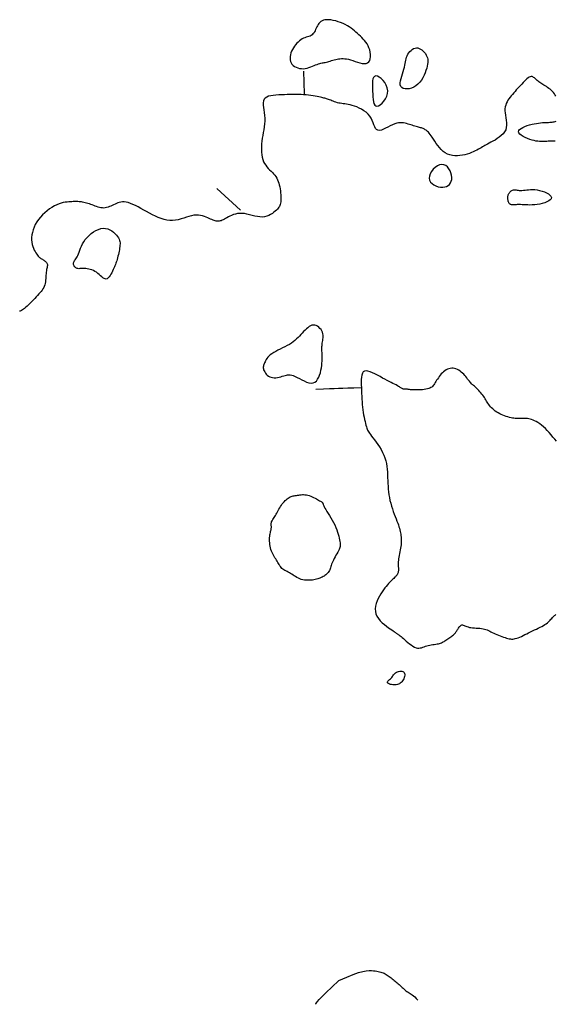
# Model space of a CAD drawing. Header units: millimetres. Extents: x 32690613 to 32693367, y 5343692 to 5344708.
# Tile 88 of 256: x 32692530 to 32692553, y 5343696 to 5343740. Entities that reach past the tile are written whole.
import ezdxf

# ---------------------------------------------------------------- set-up
doc = ezdxf.new("R2010")
doc.units = ezdxf.units.MM
doc.header["$LTSCALE"] = 20
doc.layers.add('02-DGM_HL_493.00', color=102, linetype='Continuous')

msp = doc.modelspace()

# ---------------------------------------------------------------- linework, layer by layer
at = {"layer": '02-DGM_HL_493.00', "elevation": 493, "flags": 128}
for points in [[(32692543.901, 5343737.856), (32692543.964, 5343737.867), (32692544.027, 5343737.875), (32692544.092, 5343737.88), (32692544.161, 5343737.88), (32692544.234, 5343737.875), (32692544.311, 5343737.864), (32692544.395, 5343737.847), (32692544.486, 5343737.823), (32692544.585, 5343737.792), (32692544.688, 5343737.758), (32692544.794, 5343737.723), (32692544.898, 5343737.693), (32692544.998, 5343737.67), (32692545.091, 5343737.659), (32692545.173, 5343737.663), (32692545.242, 5343737.686), (32692545.295, 5343737.73), (32692545.333, 5343737.793), (32692545.357, 5343737.872), (32692545.367, 5343737.962), (32692545.365, 5343738.059), (32692545.353, 5343738.159), (32692545.331, 5343738.259), (32692545.3, 5343738.355), (32692545.261, 5343738.444), (32692545.216, 5343738.525), (32692545.165, 5343738.6), (32692545.11, 5343738.671), (32692545.051, 5343738.737), (32692544.989, 5343738.8), (32692544.925, 5343738.861), (32692544.86, 5343738.922), (32692544.795, 5343738.982), (32692544.729, 5343739.041), (32692544.661, 5343739.1), (32692544.591, 5343739.158), (32692544.516, 5343739.214), (32692544.436, 5343739.269), (32692544.351, 5343739.321), (32692544.259, 5343739.371), (32692544.16, 5343739.418), (32692544.055, 5343739.461), (32692543.948, 5343739.499), (32692543.839, 5343739.532), (32692543.732, 5343739.558), (32692543.629, 5343739.577), (32692543.533, 5343739.587), (32692543.444, 5343739.589), (32692543.366, 5343739.581), (32692543.298, 5343739.564), (32692543.239, 5343739.539), (32692543.187, 5343739.506), (32692543.142, 5343739.467), (32692543.103, 5343739.423), (32692543.069, 5343739.375), (32692543.038, 5343739.323), (32692543.01, 5343739.269), (32692542.983, 5343739.213), (32692542.958, 5343739.158), (32692542.932, 5343739.103), (32692542.904, 5343739.052), (32692542.874, 5343739.004), (32692542.841, 5343738.961), (32692542.803, 5343738.925), (32692542.76, 5343738.895), (32692542.712, 5343738.872), (32692542.66, 5343738.852), (32692542.605, 5343738.834), (32692542.547, 5343738.815), (32692542.488, 5343738.795), (32692542.427, 5343738.771), (32692542.366, 5343738.741), (32692542.305, 5343738.703), (32692542.245, 5343738.659), (32692542.186, 5343738.608), (32692542.13, 5343738.551), (32692542.076, 5343738.489), (32692542.026, 5343738.423), (32692541.98, 5343738.352), (32692541.939, 5343738.279), (32692541.903, 5343738.204), (32692541.873, 5343738.127), (32692541.851, 5343738.05), (32692541.836, 5343737.973), (32692541.831, 5343737.898), (32692541.835, 5343737.826), (32692541.851, 5343737.757), (32692541.878, 5343737.693), (32692541.918, 5343737.635), (32692541.969, 5343737.583), (32692542.03, 5343737.538), (32692542.098, 5343737.5), (32692542.172, 5343737.471), (32692542.251, 5343737.45), (32692542.333, 5343737.438), (32692542.417, 5343737.436), (32692542.5, 5343737.444), (32692542.582, 5343737.461), (32692542.662, 5343737.484), (32692542.74, 5343737.511), (32692542.816, 5343737.541), (32692542.888, 5343737.572), (32692542.957, 5343737.601), (32692543.021, 5343737.627), (32692543.08, 5343737.647), (32692543.135, 5343737.664), (32692543.187, 5343737.677), (32692543.237, 5343737.687), (32692543.286, 5343737.696), (32692543.334, 5343737.705), (32692543.383, 5343737.715), (32692543.434, 5343737.726), (32692543.487, 5343737.74), (32692543.542, 5343737.756), (32692543.599, 5343737.773), (32692543.657, 5343737.79), (32692543.717, 5343737.808), (32692543.778, 5343737.826), (32692543.839, 5343737.842)], [(32692547.366, 5343736.684), (32692547.272, 5343736.626), (32692547.172, 5343736.583), (32692547.072, 5343736.556), (32692546.976, 5343736.544), (32692546.886, 5343736.548), (32692546.808, 5343736.569), (32692546.745, 5343736.605), (32692546.7, 5343736.658), (32692546.677, 5343736.727), (32692546.673, 5343736.81), (32692546.685, 5343736.903), (32692546.708, 5343737.003), (32692546.738, 5343737.107), (32692546.772, 5343737.212), (32692546.807, 5343737.316), (32692546.837, 5343737.414), (32692546.862, 5343737.505), (32692546.88, 5343737.589), (32692546.895, 5343737.667), (32692546.908, 5343737.74), (32692546.921, 5343737.809), (32692546.937, 5343737.876), (32692546.956, 5343737.94), (32692546.981, 5343738.004), (32692547.014, 5343738.067), (32692547.053, 5343738.129), (32692547.099, 5343738.187), (32692547.149, 5343738.24), (32692547.204, 5343738.284), (32692547.262, 5343738.32), (32692547.323, 5343738.343), (32692547.385, 5343738.353), (32692547.447, 5343738.348), (32692547.509, 5343738.329), (32692547.57, 5343738.299), (32692547.628, 5343738.258), (32692547.683, 5343738.21), (32692547.732, 5343738.156), (32692547.777, 5343738.097), (32692547.814, 5343738.036), (32692547.844, 5343737.975), (32692547.866, 5343737.912), (32692547.88, 5343737.847), (32692547.887, 5343737.779), (32692547.885, 5343737.706), (32692547.877, 5343737.628), (32692547.861, 5343737.544), (32692547.837, 5343737.453), (32692547.805, 5343737.355), (32692547.766, 5343737.251), (32692547.72, 5343737.145), (32692547.665, 5343737.04), (32692547.603, 5343736.938), (32692547.532, 5343736.843), (32692547.453, 5343736.758)], [(32692546.124, 5343736.469), (32692546.104, 5343736.593), (32692546.06, 5343736.712), (32692545.996, 5343736.822), (32692545.919, 5343736.92), (32692545.834, 5343737.002), (32692545.749, 5343737.064), (32692545.668, 5343737.103), (32692545.598, 5343737.116), (32692545.544, 5343737.099), (32692545.504, 5343737.055), (32692545.477, 5343736.988), (32692545.461, 5343736.902), (32692545.452, 5343736.801), (32692545.451, 5343736.688), (32692545.453, 5343736.567), (32692545.458, 5343736.443), (32692545.463, 5343736.319), (32692545.47, 5343736.199), (32692545.48, 5343736.086), (32692545.496, 5343735.986), (32692545.52, 5343735.901), (32692545.552, 5343735.837), (32692545.595, 5343735.796), (32692545.65, 5343735.783), (32692545.719, 5343735.801), (32692545.796, 5343735.846), (32692545.877, 5343735.915), (32692545.954, 5343736.004), (32692546.024, 5343736.107), (32692546.079, 5343736.222), (32692546.114, 5343736.344)], [(32692547.942, 5343732.62), (32692547.96, 5343732.531), (32692548.005, 5343732.452), (32692548.07, 5343732.384), (32692548.152, 5343732.326), (32692548.245, 5343732.281), (32692548.344, 5343732.249), (32692548.444, 5343732.231), (32692548.541, 5343732.227), (32692548.631, 5343732.238), (32692548.711, 5343732.263), (32692548.78, 5343732.302), (32692548.839, 5343732.353), (32692548.885, 5343732.415), (32692548.918, 5343732.488), (32692548.937, 5343732.57), (32692548.941, 5343732.66), (32692548.93, 5343732.756), (32692548.904, 5343732.855), (32692548.864, 5343732.951), (32692548.812, 5343733.04), (32692548.748, 5343733.117), (32692548.675, 5343733.177), (32692548.592, 5343733.215), (32692548.502, 5343733.226), (32692548.406, 5343733.208), (32692548.308, 5343733.163), (32692548.213, 5343733.096), (32692548.125, 5343733.013), (32692548.049, 5343732.919), (32692547.99, 5343732.819), (32692547.953, 5343732.718)], [(32692551.406, 5343731.68), (32692551.403, 5343731.708), (32692551.4, 5343731.738), (32692551.399, 5343731.767), (32692551.4, 5343731.798), (32692551.403, 5343731.828), (32692551.409, 5343731.86), (32692551.418, 5343731.891), (32692551.43, 5343731.923), (32692551.447, 5343731.955), (32692551.467, 5343731.986), (32692551.49, 5343732.015), (32692551.516, 5343732.043), (32692551.545, 5343732.067), (32692551.576, 5343732.087), (32692551.61, 5343732.102), (32692551.645, 5343732.112), (32692551.682, 5343732.116), (32692551.722, 5343732.114), (32692551.763, 5343732.109), (32692551.807, 5343732.103), (32692551.855, 5343732.095), (32692551.906, 5343732.089), (32692551.962, 5343732.085), (32692552.022, 5343732.085), (32692552.087, 5343732.09), (32692552.157, 5343732.098), (32692552.232, 5343732.108), (32692552.312, 5343732.117), (32692552.398, 5343732.124), (32692552.489, 5343732.127), (32692552.586, 5343732.123), (32692552.688, 5343732.111), (32692552.795, 5343732.089), (32692552.903, 5343732.059), (32692553.007, 5343732.021), (32692553.103, 5343731.978), (32692553.186, 5343731.93), (32692553.252, 5343731.879), (32692553.296, 5343731.826), (32692553.313, 5343731.774), (32692553.3, 5343731.723), (32692553.26, 5343731.674), (32692553.197, 5343731.627), (32692553.116, 5343731.585), (32692553.02, 5343731.547), (32692552.915, 5343731.514), (32692552.803, 5343731.487), (32692552.691, 5343731.466), (32692552.58, 5343731.453), (32692552.474, 5343731.446), (32692552.372, 5343731.443), (32692552.275, 5343731.445), (32692552.184, 5343731.449), (32692552.1, 5343731.454), (32692552.024, 5343731.459), (32692551.957, 5343731.462), (32692551.899, 5343731.464), (32692551.849, 5343731.464), (32692551.806, 5343731.462), (32692551.77, 5343731.459), (32692551.737, 5343731.456), (32692551.709, 5343731.452), (32692551.683, 5343731.45), (32692551.657, 5343731.448), (32692551.632, 5343731.448), (32692551.608, 5343731.449), (32692551.583, 5343731.453), (32692551.56, 5343731.458), (32692551.538, 5343731.465), (32692551.517, 5343731.474), (32692551.498, 5343731.486), (32692551.48, 5343731.499), (32692551.465, 5343731.516), (32692551.452, 5343731.534), (32692551.441, 5343731.554), (32692551.431, 5343731.577), (32692551.423, 5343731.601), (32692551.417, 5343731.626), (32692551.411, 5343731.652)], [(32692533.628, 5343730.421), (32692533.73, 5343730.415), (32692533.827, 5343730.391), (32692533.917, 5343730.353), (32692534.001, 5343730.304), (32692534.078, 5343730.246), (32692534.146, 5343730.183), (32692534.205, 5343730.119), (32692534.254, 5343730.056), (32692534.293, 5343729.998), (32692534.322, 5343729.943), (32692534.343, 5343729.89), (32692534.356, 5343729.838), (32692534.363, 5343729.786), (32692534.364, 5343729.732), (32692534.361, 5343729.676), (32692534.355, 5343729.616), (32692534.346, 5343729.55), (32692534.334, 5343729.481), (32692534.321, 5343729.409), (32692534.307, 5343729.336), (32692534.291, 5343729.262), (32692534.274, 5343729.19), (32692534.256, 5343729.121), (32692534.238, 5343729.055), (32692534.219, 5343728.994), (32692534.2, 5343728.937), (32692534.18, 5343728.883), (32692534.159, 5343728.83), (32692534.137, 5343728.776), (32692534.114, 5343728.722), (32692534.088, 5343728.664), (32692534.061, 5343728.603), (32692534.031, 5343728.537), (32692533.998, 5343728.469), (32692533.964, 5343728.402), (32692533.927, 5343728.34), (32692533.888, 5343728.284), (32692533.847, 5343728.238), (32692533.805, 5343728.206), (32692533.76, 5343728.191), (32692533.713, 5343728.195), (32692533.665, 5343728.214), (32692533.614, 5343728.247), (32692533.561, 5343728.289), (32692533.506, 5343728.338), (32692533.449, 5343728.39), (32692533.389, 5343728.441), (32692533.326, 5343728.488), (32692533.26, 5343728.529), (32692533.193, 5343728.563), (32692533.124, 5343728.591), (32692533.055, 5343728.614), (32692532.987, 5343728.631), (32692532.921, 5343728.643), (32692532.857, 5343728.65), (32692532.797, 5343728.654), (32692532.74, 5343728.654), (32692532.688, 5343728.652), (32692532.639, 5343728.65), (32692532.595, 5343728.647), (32692532.553, 5343728.646), (32692532.515, 5343728.648), (32692532.479, 5343728.654), (32692532.446, 5343728.665), (32692532.415, 5343728.683), (32692532.388, 5343728.706), (32692532.364, 5343728.733), (32692532.344, 5343728.764), (32692532.329, 5343728.798), (32692532.32, 5343728.833), (32692532.316, 5343728.868), (32692532.32, 5343728.902), (32692532.33, 5343728.935), (32692532.347, 5343728.968), (32692532.369, 5343729.001), (32692532.394, 5343729.037), (32692532.423, 5343729.077), (32692532.453, 5343729.122), (32692532.483, 5343729.173), (32692532.513, 5343729.232), (32692532.541, 5343729.3), (32692532.569, 5343729.376), (32692532.598, 5343729.459), (32692532.632, 5343729.547), (32692532.67, 5343729.638), (32692532.716, 5343729.733), (32692532.771, 5343729.828), (32692532.836, 5343729.923), (32692532.913, 5343730.016), (32692533.001, 5343730.106), (32692533.097, 5343730.189), (32692533.199, 5343730.263), (32692533.306, 5343730.325), (32692533.414, 5343730.374), (32692533.522, 5343730.407)], [(32692541.034, 5343724.91), (32692540.966, 5343724.858), (32692540.908, 5343724.805), (32692540.86, 5343724.752), (32692540.82, 5343724.7), (32692540.787, 5343724.649), (32692540.76, 5343724.599), (32692540.737, 5343724.552), (32692540.716, 5343724.508), (32692540.698, 5343724.467), (32692540.682, 5343724.429), (32692540.669, 5343724.392), (32692540.66, 5343724.356), (32692540.655, 5343724.32), (32692540.655, 5343724.283), (32692540.661, 5343724.243), (32692540.673, 5343724.201), (32692540.692, 5343724.154), (32692540.718, 5343724.106), (32692540.75, 5343724.057), (32692540.789, 5343724.009), (32692540.834, 5343723.965), (32692540.884, 5343723.926), (32692540.94, 5343723.894), (32692541.001, 5343723.871), (32692541.066, 5343723.857), (32692541.135, 5343723.853), (32692541.206, 5343723.856), (32692541.279, 5343723.866), (32692541.351, 5343723.88), (32692541.422, 5343723.897), (32692541.49, 5343723.915), (32692541.554, 5343723.934), (32692541.614, 5343723.951), (32692541.67, 5343723.965), (32692541.726, 5343723.975), (32692541.782, 5343723.979), (32692541.841, 5343723.976), (32692541.905, 5343723.965), (32692541.976, 5343723.944), (32692542.055, 5343723.912), (32692542.145, 5343723.868), (32692542.243, 5343723.816), (32692542.347, 5343723.762), (32692542.452, 5343723.71), (32692542.558, 5343723.665), (32692542.661, 5343723.632), (32692542.757, 5343723.617), (32692542.845, 5343723.623), (32692542.922, 5343723.655), (32692542.989, 5343723.709), (32692543.045, 5343723.783), (32692543.093, 5343723.871), (32692543.132, 5343723.97), (32692543.164, 5343724.075), (32692543.189, 5343724.183), (32692543.208, 5343724.29), (32692543.223, 5343724.393), (32692543.233, 5343724.489), (32692543.239, 5343724.581), (32692543.242, 5343724.667), (32692543.243, 5343724.748), (32692543.242, 5343724.823), (32692543.24, 5343724.894), (32692543.238, 5343724.959), (32692543.235, 5343725.019), (32692543.234, 5343725.075), (32692543.233, 5343725.127), (32692543.233, 5343725.177), (32692543.234, 5343725.227), (32692543.237, 5343725.275), (32692543.242, 5343725.325), (32692543.249, 5343725.376), (32692543.259, 5343725.43), (32692543.269, 5343725.486), (32692543.278, 5343725.544), (32692543.285, 5343725.603), (32692543.289, 5343725.664), (32692543.286, 5343725.726), (32692543.277, 5343725.787), (32692543.258, 5343725.849), (32692543.23, 5343725.91), (32692543.193, 5343725.969), (32692543.148, 5343726.024), (32692543.097, 5343726.072), (32692543.041, 5343726.113), (32692542.981, 5343726.143), (32692542.919, 5343726.162), (32692542.857, 5343726.167), (32692542.795, 5343726.157), (32692542.733, 5343726.134), (32692542.672, 5343726.098), (32692542.611, 5343726.053), (32692542.551, 5343726), (32692542.49, 5343725.942), (32692542.43, 5343725.879), (32692542.37, 5343725.814), (32692542.31, 5343725.75), (32692542.249, 5343725.685), (32692542.186, 5343725.621), (32692542.12, 5343725.558), (32692542.05, 5343725.496), (32692541.975, 5343725.435), (32692541.894, 5343725.377), (32692541.806, 5343725.32), (32692541.711, 5343725.265), (32692541.61, 5343725.212), (32692541.507, 5343725.161), (32692541.403, 5343725.111), (32692541.301, 5343725.061), (32692541.204, 5343725.011), (32692541.114, 5343724.961)], [(32692543.089, 5343718.472), (32692543.13, 5343718.447), (32692543.165, 5343718.427), (32692543.195, 5343718.409), (32692543.219, 5343718.393), (32692543.239, 5343718.379), (32692543.254, 5343718.367), (32692543.264, 5343718.356), (32692543.272, 5343718.345), (32692543.276, 5343718.334), (32692543.279, 5343718.322), (32692543.282, 5343718.306), (32692543.287, 5343718.286), (32692543.296, 5343718.259), (32692543.31, 5343718.224), (32692543.332, 5343718.18), (32692543.362, 5343718.125), (32692543.402, 5343718.058), (32692543.45, 5343717.98), (32692543.505, 5343717.893), (32692543.563, 5343717.798), (32692543.624, 5343717.698), (32692543.684, 5343717.594), (32692543.742, 5343717.487), (32692543.795, 5343717.381), (32692543.841, 5343717.275), (32692543.882, 5343717.172), (32692543.916, 5343717.072), (32692543.945, 5343716.977), (32692543.97, 5343716.887), (32692543.99, 5343716.804), (32692544.007, 5343716.729), (32692544.02, 5343716.662), (32692544.031, 5343716.604), (32692544.038, 5343716.555), (32692544.042, 5343716.51), (32692544.042, 5343716.469), (32692544.037, 5343716.429), (32692544.027, 5343716.389), (32692544.011, 5343716.346), (32692543.989, 5343716.297), (32692543.96, 5343716.242), (32692543.927, 5343716.181), (32692543.889, 5343716.116), (32692543.85, 5343716.048), (32692543.81, 5343715.979), (32692543.772, 5343715.909), (32692543.737, 5343715.841), (32692543.706, 5343715.776), (32692543.68, 5343715.714), (32692543.66, 5343715.656), (32692543.643, 5343715.602), (32692543.628, 5343715.551), (32692543.614, 5343715.503), (32692543.6, 5343715.458), (32692543.583, 5343715.415), (32692543.564, 5343715.374), (32692543.539, 5343715.335), (32692543.511, 5343715.298), (32692543.479, 5343715.262), (32692543.444, 5343715.228), (32692543.406, 5343715.197), (32692543.366, 5343715.167), (32692543.325, 5343715.139), (32692543.282, 5343715.113), (32692543.238, 5343715.089), (32692543.193, 5343715.066), (32692543.147, 5343715.046), (32692543.098, 5343715.027), (32692543.048, 5343715.011), (32692542.994, 5343714.996), (32692542.938, 5343714.983), (32692542.877, 5343714.972), (32692542.813, 5343714.963), (32692542.746, 5343714.956), (32692542.677, 5343714.952), (32692542.606, 5343714.951), (32692542.535, 5343714.954), (32692542.463, 5343714.961), (32692542.393, 5343714.974), (32692542.325, 5343714.992), (32692542.26, 5343715.016), (32692542.197, 5343715.044), (32692542.137, 5343715.076), (32692542.078, 5343715.111), (32692542.021, 5343715.147), (32692541.965, 5343715.183), (32692541.911, 5343715.218), (32692541.857, 5343715.25), (32692541.803, 5343715.28), (32692541.75, 5343715.308), (32692541.699, 5343715.334), (32692541.649, 5343715.359), (32692541.602, 5343715.385), (32692541.556, 5343715.412), (32692541.514, 5343715.441), (32692541.475, 5343715.474), (32692541.44, 5343715.51), (32692541.408, 5343715.55), (32692541.378, 5343715.593), (32692541.349, 5343715.638), (32692541.321, 5343715.686), (32692541.294, 5343715.735), (32692541.265, 5343715.786), (32692541.236, 5343715.837), (32692541.204, 5343715.888), (32692541.171, 5343715.941), (32692541.137, 5343715.994), (32692541.104, 5343716.049), (32692541.072, 5343716.107), (32692541.042, 5343716.167), (32692541.014, 5343716.231), (32692540.991, 5343716.299), (32692540.971, 5343716.37), (32692540.956, 5343716.445), (32692540.945, 5343716.522), (32692540.938, 5343716.599), (32692540.934, 5343716.675), (32692540.934, 5343716.749), (32692540.936, 5343716.82), (32692540.941, 5343716.885), (32692540.949, 5343716.945), (32692540.958, 5343716.999), (32692540.969, 5343717.049), (32692540.979, 5343717.094), (32692540.989, 5343717.135), (32692540.998, 5343717.173), (32692541.006, 5343717.209), (32692541.01, 5343717.243), (32692541.012, 5343717.276), (32692541.011, 5343717.308), (32692541.009, 5343717.339), (32692541.006, 5343717.369), (32692541.005, 5343717.4), (32692541.005, 5343717.43), (32692541.008, 5343717.461), (32692541.014, 5343717.492), (32692541.025, 5343717.524), (32692541.04, 5343717.558), (32692541.059, 5343717.592), (32692541.081, 5343717.629), (32692541.105, 5343717.668), (32692541.132, 5343717.709), (32692541.16, 5343717.753), (32692541.189, 5343717.801), (32692541.219, 5343717.852), (32692541.25, 5343717.906), (32692541.281, 5343717.962), (32692541.313, 5343718.019), (32692541.346, 5343718.078), (32692541.38, 5343718.136), (32692541.416, 5343718.194), (32692541.453, 5343718.25), (32692541.491, 5343718.305), (32692541.531, 5343718.356), (32692541.572, 5343718.405), (32692541.614, 5343718.451), (32692541.656, 5343718.493), (32692541.7, 5343718.531), (32692541.744, 5343718.564), (32692541.788, 5343718.592), (32692541.833, 5343718.615), (32692541.878, 5343718.633), (32692541.923, 5343718.648), (32692541.969, 5343718.659), (32692542.016, 5343718.668), (32692542.064, 5343718.676), (32692542.112, 5343718.683), (32692542.162, 5343718.69), (32692542.213, 5343718.697), (32692542.265, 5343718.704), (32692542.319, 5343718.71), (32692542.374, 5343718.714), (32692542.43, 5343718.715), (32692542.489, 5343718.713), (32692542.549, 5343718.706), (32692542.611, 5343718.693), (32692542.675, 5343718.675), (32692542.74, 5343718.651), (32692542.805, 5343718.623), (32692542.869, 5343718.593), (32692542.93, 5343718.561), (32692542.988, 5343718.53), (32692543.041, 5343718.499)], [(32692546.271, 5343710.65), (32692546.3, 5343710.683), (32692546.327, 5343710.718), (32692546.353, 5343710.754), (32692546.38, 5343710.789), (32692546.408, 5343710.824), (32692546.439, 5343710.856), (32692546.473, 5343710.884), (32692546.511, 5343710.909), (32692546.554, 5343710.929), (32692546.601, 5343710.944), (32692546.649, 5343710.952), (32692546.697, 5343710.955), (32692546.742, 5343710.951), (32692546.783, 5343710.939), (32692546.818, 5343710.921), (32692546.845, 5343710.894), (32692546.862, 5343710.86), (32692546.87, 5343710.819), (32692546.87, 5343710.774), (32692546.862, 5343710.725), (32692546.848, 5343710.674), (32692546.828, 5343710.624), (32692546.804, 5343710.575), (32692546.776, 5343710.53), (32692546.745, 5343710.49), (32692546.711, 5343710.455), (32692546.674, 5343710.425), (32692546.635, 5343710.4), (32692546.593, 5343710.38), (32692546.548, 5343710.365), (32692546.5, 5343710.355), (32692546.449, 5343710.351), (32692546.396, 5343710.351), (32692546.342, 5343710.356), (32692546.289, 5343710.365), (32692546.24, 5343710.377), (32692546.195, 5343710.392), (32692546.158, 5343710.41), (32692546.129, 5343710.429), (32692546.112, 5343710.449), (32692546.107, 5343710.47), (32692546.113, 5343710.491), (32692546.128, 5343710.513), (32692546.15, 5343710.537), (32692546.178, 5343710.562), (32692546.208, 5343710.589), (32692546.24, 5343710.618)]]:
    msp.add_lwpolyline(points, close=True, dxfattribs=at)
for points in [[(32692542.421, 5343737.325), (32692542.46, 5343736.326)], [(32692553.511, 5343736.223), (32692553.481, 5343736.279), (32692553.446, 5343736.335), (32692553.406, 5343736.388), (32692553.362, 5343736.439), (32692553.312, 5343736.486), (32692553.26, 5343736.53), (32692553.205, 5343736.572), (32692553.149, 5343736.611), (32692553.094, 5343736.648), (32692553.039, 5343736.683), (32692552.986, 5343736.715), (32692552.936, 5343736.745), (32692552.89, 5343736.774), (32692552.846, 5343736.802), (32692552.804, 5343736.83), (32692552.765, 5343736.857), (32692552.729, 5343736.884), (32692552.694, 5343736.912), (32692552.66, 5343736.941), (32692552.629, 5343736.972), (32692552.598, 5343737.002), (32692552.567, 5343737.031), (32692552.535, 5343737.055), (32692552.502, 5343737.074), (32692552.467, 5343737.086), (32692552.429, 5343737.089), (32692552.388, 5343737.081), (32692552.343, 5343737.061), (32692552.294, 5343737.029), (32692552.242, 5343736.988), (32692552.187, 5343736.94), (32692552.13, 5343736.884), (32692552.072, 5343736.825), (32692552.013, 5343736.761), (32692551.953, 5343736.697), (32692551.893, 5343736.632), (32692551.833, 5343736.567), (32692551.774, 5343736.502), (32692551.716, 5343736.437), (32692551.659, 5343736.373), (32692551.604, 5343736.308), (32692551.551, 5343736.243), (32692551.5, 5343736.179), (32692551.452, 5343736.114), (32692551.408, 5343736.049), (32692551.368, 5343735.982), (32692551.334, 5343735.912), (32692551.306, 5343735.838), (32692551.286, 5343735.76), (32692551.275, 5343735.676), (32692551.273, 5343735.586), (32692551.282, 5343735.489), (32692551.297, 5343735.386), (32692551.315, 5343735.28), (32692551.331, 5343735.171), (32692551.343, 5343735.063), (32692551.345, 5343734.956), (32692551.334, 5343734.852), (32692551.306, 5343734.753), (32692551.258, 5343734.662), (32692551.193, 5343734.577), (32692551.115, 5343734.498), (32692551.027, 5343734.426), (32692550.934, 5343734.361), (32692550.839, 5343734.301), (32692550.746, 5343734.248), (32692550.66, 5343734.2), (32692550.583, 5343734.158), (32692550.515, 5343734.12), (32692550.453, 5343734.086), (32692550.395, 5343734.054), (32692550.34, 5343734.024), (32692550.285, 5343733.994), (32692550.229, 5343733.963), (32692550.17, 5343733.931), (32692550.107, 5343733.896), (32692550.038, 5343733.859), (32692549.964, 5343733.821), (32692549.884, 5343733.784), (32692549.8, 5343733.748), (32692549.71, 5343733.713), (32692549.615, 5343733.682), (32692549.514, 5343733.655), (32692549.408, 5343733.633), (32692549.299, 5343733.617), (32692549.187, 5343733.609), (32692549.075, 5343733.61), (32692548.963, 5343733.621), (32692548.854, 5343733.645), (32692548.749, 5343733.681), (32692548.649, 5343733.732), (32692548.557, 5343733.798), (32692548.471, 5343733.877), (32692548.392, 5343733.965), (32692548.319, 5343734.058), (32692548.251, 5343734.154), (32692548.189, 5343734.248), (32692548.132, 5343734.337), (32692548.08, 5343734.419), (32692548.033, 5343734.49), (32692547.989, 5343734.55), (32692547.948, 5343734.601), (32692547.91, 5343734.643), (32692547.874, 5343734.679), (32692547.84, 5343734.709), (32692547.808, 5343734.733), (32692547.775, 5343734.754), (32692547.743, 5343734.773), (32692547.711, 5343734.789), (32692547.677, 5343734.804), (32692547.643, 5343734.817), (32692547.606, 5343734.83), (32692547.567, 5343734.842), (32692547.525, 5343734.855), (32692547.479, 5343734.868), (32692547.43, 5343734.882), (32692547.377, 5343734.898), (32692547.321, 5343734.914), (32692547.263, 5343734.931), (32692547.203, 5343734.948), (32692547.141, 5343734.966), (32692547.078, 5343734.984), (32692547.015, 5343735.003), (32692546.952, 5343735.021), (32692546.887, 5343735.037), (32692546.821, 5343735.05), (32692546.752, 5343735.059), (32692546.68, 5343735.06), (32692546.603, 5343735.053), (32692546.52, 5343735.036), (32692546.431, 5343735.008), (32692546.335, 5343734.967), (32692546.235, 5343734.918), (32692546.133, 5343734.866), (32692546.032, 5343734.815), (32692545.935, 5343734.771), (32692545.844, 5343734.739), (32692545.762, 5343734.723), (32692545.691, 5343734.729), (32692545.635, 5343734.76), (32692545.589, 5343734.813), (32692545.551, 5343734.884), (32692545.515, 5343734.969), (32692545.48, 5343735.062), (32692545.44, 5343735.161), (32692545.392, 5343735.259), (32692545.333, 5343735.354), (32692545.26, 5343735.441), (32692545.174, 5343735.52), (32692545.079, 5343735.59), (32692544.978, 5343735.653), (32692544.872, 5343735.707), (32692544.767, 5343735.754), (32692544.663, 5343735.793), (32692544.564, 5343735.824), (32692544.473, 5343735.848), (32692544.39, 5343735.866), (32692544.312, 5343735.88), (32692544.239, 5343735.89), (32692544.17, 5343735.898), (32692544.104, 5343735.906), (32692544.04, 5343735.915), (32692543.977, 5343735.927), (32692543.914, 5343735.942), (32692543.851, 5343735.96), (32692543.79, 5343735.98), (32692543.73, 5343736.001), (32692543.672, 5343736.023), (32692543.618, 5343736.045), (32692543.567, 5343736.065), (32692543.52, 5343736.084), (32692543.478, 5343736.099), (32692543.439, 5343736.113), (32692543.4, 5343736.124), (32692543.362, 5343736.135), (32692543.321, 5343736.145), (32692543.276, 5343736.155), (32692543.225, 5343736.166), (32692543.166, 5343736.178), (32692543.099, 5343736.192), (32692543.022, 5343736.208), (32692542.938, 5343736.224), (32692542.847, 5343736.24), (32692542.75, 5343736.255), (32692542.647, 5343736.27), (32692542.539, 5343736.282), (32692542.428, 5343736.291), (32692542.314, 5343736.298), (32692542.197, 5343736.302), (32692542.077, 5343736.303), (32692541.956, 5343736.302), (32692541.834, 5343736.3), (32692541.71, 5343736.296), (32692541.586, 5343736.292), (32692541.461, 5343736.287), (32692541.336, 5343736.282), (32692541.214, 5343736.275), (32692541.098, 5343736.264), (32692540.99, 5343736.248), (32692540.892, 5343736.224), (32692540.808, 5343736.191), (32692540.739, 5343736.147), (32692540.69, 5343736.09), (32692540.661, 5343736.019), (32692540.649, 5343735.935), (32692540.651, 5343735.839), (32692540.662, 5343735.734), (32692540.679, 5343735.622), (32692540.697, 5343735.504), (32692540.713, 5343735.382), (32692540.723, 5343735.257), (32692540.723, 5343735.132), (32692540.714, 5343735.007), (32692540.699, 5343734.881), (32692540.68, 5343734.755), (32692540.658, 5343734.629), (32692540.635, 5343734.503), (32692540.613, 5343734.377), (32692540.595, 5343734.252), (32692540.582, 5343734.126), (32692540.574, 5343734.002), (32692540.573, 5343733.88), (32692540.577, 5343733.762), (32692540.589, 5343733.649), (32692540.608, 5343733.542), (32692540.635, 5343733.441), (32692540.67, 5343733.349), (32692540.713, 5343733.266), (32692540.763, 5343733.19), (32692540.818, 5343733.121), (32692540.877, 5343733.056), (32692540.937, 5343732.995), (32692540.997, 5343732.936), (32692541.055, 5343732.878), (32692541.11, 5343732.818), (32692541.16, 5343732.756), (32692541.205, 5343732.692), (32692541.245, 5343732.625), (32692541.28, 5343732.555), (32692541.311, 5343732.482), (32692541.338, 5343732.406), (32692541.361, 5343732.326), (32692541.38, 5343732.243), (32692541.396, 5343732.156), (32692541.409, 5343732.067), (32692541.418, 5343731.978), (32692541.425, 5343731.89), (32692541.428, 5343731.805), (32692541.429, 5343731.724), (32692541.427, 5343731.649), (32692541.422, 5343731.582), (32692541.415, 5343731.523), (32692541.405, 5343731.472), (32692541.39, 5343731.427), (32692541.371, 5343731.386), (32692541.347, 5343731.347), (32692541.317, 5343731.308), (32692541.28, 5343731.268), (32692541.236, 5343731.224), (32692541.184, 5343731.177), (32692541.124, 5343731.126), (32692541.056, 5343731.076), (32692540.981, 5343731.029), (32692540.899, 5343730.986), (32692540.81, 5343730.952), (32692540.715, 5343730.928), (32692540.614, 5343730.916), (32692540.507, 5343730.919), (32692540.396, 5343730.934), (32692540.282, 5343730.958), (32692540.167, 5343730.986), (32692540.051, 5343731.015), (32692539.937, 5343731.042), (32692539.825, 5343731.064), (32692539.718, 5343731.076), (32692539.617, 5343731.076), (32692539.521, 5343731.066), (32692539.43, 5343731.046), (32692539.345, 5343731.02), (32692539.266, 5343730.988), (32692539.192, 5343730.954), (32692539.123, 5343730.918), (32692539.059, 5343730.883), (32692539, 5343730.851), (32692538.946, 5343730.822), (32692538.895, 5343730.796), (32692538.848, 5343730.774), (32692538.803, 5343730.756), (32692538.759, 5343730.743), (32692538.717, 5343730.734), (32692538.676, 5343730.729), (32692538.634, 5343730.73), (32692538.591, 5343730.736), (32692538.547, 5343730.746), (32692538.501, 5343730.761), (32692538.452, 5343730.779), (32692538.399, 5343730.801), (32692538.343, 5343730.826), (32692538.282, 5343730.853), (32692538.215, 5343730.883), (32692538.144, 5343730.913), (32692538.067, 5343730.941), (32692537.985, 5343730.967), (32692537.898, 5343730.986), (32692537.807, 5343730.999), (32692537.71, 5343731.002), (32692537.609, 5343730.994), (32692537.503, 5343730.973), (32692537.393, 5343730.943), (32692537.279, 5343730.907), (32692537.162, 5343730.868), (32692537.042, 5343730.831), (32692536.921, 5343730.799), (32692536.797, 5343730.775), (32692536.673, 5343730.762), (32692536.548, 5343730.765), (32692536.422, 5343730.782), (32692536.296, 5343730.811), (32692536.169, 5343730.85), (32692536.042, 5343730.899), (32692535.915, 5343730.956), (32692535.787, 5343731.018), (32692535.659, 5343731.084), (32692535.532, 5343731.153), (32692535.405, 5343731.223), (32692535.28, 5343731.291), (32692535.159, 5343731.357), (32692535.041, 5343731.417), (32692534.929, 5343731.47), (32692534.823, 5343731.514), (32692534.724, 5343731.548), (32692534.633, 5343731.57), (32692534.549, 5343731.58), (32692534.472, 5343731.58), (32692534.4, 5343731.572), (32692534.332, 5343731.557), (32692534.267, 5343731.536), (32692534.204, 5343731.511), (32692534.143, 5343731.484), (32692534.081, 5343731.455), (32692534.02, 5343731.426), (32692533.958, 5343731.398), (32692533.897, 5343731.372), (32692533.835, 5343731.349), (32692533.773, 5343731.33), (32692533.711, 5343731.318), (32692533.649, 5343731.311), (32692533.586, 5343731.313), (32692533.524, 5343731.321), (32692533.46, 5343731.334), (32692533.397, 5343731.352), (32692533.334, 5343731.373), (32692533.27, 5343731.396), (32692533.207, 5343731.421), (32692533.143, 5343731.445), (32692533.08, 5343731.468), (32692533.017, 5343731.489), (32692532.955, 5343731.509), (32692532.893, 5343731.527), (32692532.834, 5343731.543), (32692532.775, 5343731.557), (32692532.719, 5343731.569), (32692532.666, 5343731.579), (32692532.614, 5343731.586), (32692532.565, 5343731.591), (32692532.516, 5343731.594), (32692532.467, 5343731.595), (32692532.417, 5343731.595), (32692532.364, 5343731.594), (32692532.308, 5343731.593), (32692532.248, 5343731.59), (32692532.183, 5343731.588), (32692532.113, 5343731.583), (32692532.038, 5343731.576), (32692531.957, 5343731.565), (32692531.872, 5343731.548), (32692531.782, 5343731.525), (32692531.686, 5343731.494), (32692531.586, 5343731.453), (32692531.482, 5343731.402), (32692531.374, 5343731.342), (32692531.266, 5343731.272), (32692531.159, 5343731.193), (32692531.054, 5343731.107), (32692530.955, 5343731.014), (32692530.862, 5343730.915), (32692530.778, 5343730.81), (32692530.704, 5343730.701), (32692530.64, 5343730.588), (32692530.587, 5343730.472), (32692530.545, 5343730.356), (32692530.513, 5343730.241), (32692530.491, 5343730.127), (32692530.48, 5343730.016), (32692530.479, 5343729.909), (32692530.488, 5343729.808), (32692530.506, 5343729.712), (32692530.53, 5343729.623), (32692530.56, 5343729.541), (32692530.594, 5343729.465), (32692530.63, 5343729.397), (32692530.667, 5343729.337), (32692530.704, 5343729.284), (32692530.738, 5343729.239), (32692530.77, 5343729.201), (32692530.801, 5343729.17), (32692530.831, 5343729.143), (32692530.86, 5343729.12), (32692530.89, 5343729.099), (32692530.92, 5343729.079), (32692530.952, 5343729.06), (32692530.984, 5343729.04), (32692531.017, 5343729.019), (32692531.05, 5343728.996), (32692531.081, 5343728.972), (32692531.109, 5343728.946), (32692531.133, 5343728.919), (32692531.152, 5343728.889), (32692531.165, 5343728.857), (32692531.171, 5343728.823), (32692531.172, 5343728.786), (32692531.167, 5343728.746), (32692531.159, 5343728.703), (32692531.149, 5343728.655), (32692531.138, 5343728.604), (32692531.128, 5343728.549), (32692531.118, 5343728.488), (32692531.112, 5343728.423), (32692531.107, 5343728.354), (32692531.103, 5343728.282), (32692531.098, 5343728.21), (32692531.092, 5343728.137), (32692531.084, 5343728.065), (32692531.073, 5343727.995), (32692531.057, 5343727.93), (32692531.036, 5343727.869), (32692531.009, 5343727.812), (32692530.978, 5343727.757), (32692530.941, 5343727.703), (32692530.898, 5343727.649), (32692530.851, 5343727.593), (32692530.799, 5343727.535), (32692530.741, 5343727.473), (32692530.679, 5343727.406), (32692530.613, 5343727.335), (32692530.545, 5343727.262), (32692530.476, 5343727.19), (32692530.407, 5343727.12), (32692530.34, 5343727.054), (32692530.276, 5343726.993), (32692530.217, 5343726.941), (32692530.163, 5343726.897), (32692530.115, 5343726.862), (32692530.072, 5343726.835), (32692530.034, 5343726.813), (32692530.001, 5343726.796), (32692529.971, 5343726.783), (32692529.946, 5343726.773)], [(32692553.487, 5343734.255), (32692553.424, 5343734.252), (32692553.362, 5343734.25), (32692553.299, 5343734.248), (32692553.237, 5343734.245), (32692553.174, 5343734.243), (32692553.112, 5343734.24), (32692553.05, 5343734.238), (32692552.987, 5343734.236), (32692552.923, 5343734.234), (32692552.858, 5343734.235), (32692552.789, 5343734.238), (32692552.716, 5343734.245), (32692552.638, 5343734.257), (32692552.554, 5343734.274), (32692552.463, 5343734.298), (32692552.365, 5343734.329), (32692552.264, 5343734.367), (32692552.164, 5343734.41), (32692552.072, 5343734.457), (32692551.99, 5343734.507), (32692551.925, 5343734.559), (32692551.882, 5343734.612), (32692551.865, 5343734.664), (32692551.878, 5343734.715), (32692551.918, 5343734.765), (32692551.98, 5343734.812), (32692552.059, 5343734.856), (32692552.152, 5343734.897), (32692552.254, 5343734.933), (32692552.359, 5343734.966), (32692552.464, 5343734.993), (32692552.565, 5343735.016), (32692552.661, 5343735.033), (32692552.751, 5343735.047), (32692552.837, 5343735.057), (32692552.917, 5343735.064), (32692552.993, 5343735.069), (32692553.063, 5343735.072), (32692553.128, 5343735.075), (32692553.188, 5343735.077), (32692553.244, 5343735.08), (32692553.295, 5343735.084), (32692553.344, 5343735.089), (32692553.391, 5343735.096), (32692553.436, 5343735.106), (32692553.481, 5343735.118), (32692553.526, 5343735.135)], [(32692538.619, 5343732.173), (32692539.657, 5343731.213)], [(32692553.534, 5343721.058), (32692553.46, 5343721.15), (32692553.382, 5343721.247), (32692553.301, 5343721.345), (32692553.218, 5343721.443), (32692553.133, 5343721.537), (32692553.049, 5343721.624), (32692552.966, 5343721.702), (32692552.883, 5343721.771), (32692552.803, 5343721.831), (32692552.725, 5343721.882), (32692552.65, 5343721.926), (32692552.577, 5343721.963), (32692552.508, 5343721.993), (32692552.443, 5343722.017), (32692552.381, 5343722.036), (32692552.324, 5343722.049), (32692552.269, 5343722.058), (32692552.217, 5343722.063), (32692552.167, 5343722.066), (32692552.118, 5343722.066), (32692552.071, 5343722.065), (32692552.024, 5343722.063), (32692551.977, 5343722.062), (32692551.93, 5343722.06), (32692551.881, 5343722.06), (32692551.831, 5343722.06), (32692551.779, 5343722.062), (32692551.725, 5343722.066), (32692551.667, 5343722.073), (32692551.606, 5343722.082), (32692551.542, 5343722.094), (32692551.473, 5343722.109), (32692551.403, 5343722.128), (32692551.331, 5343722.149), (32692551.258, 5343722.174), (32692551.186, 5343722.202), (32692551.114, 5343722.234), (32692551.044, 5343722.268), (32692550.976, 5343722.306), (32692550.911, 5343722.347), (32692550.85, 5343722.391), (32692550.791, 5343722.436), (32692550.737, 5343722.483), (32692550.686, 5343722.532), (32692550.64, 5343722.581), (32692550.598, 5343722.63), (32692550.561, 5343722.68), (32692550.527, 5343722.73), (32692550.496, 5343722.779), (32692550.467, 5343722.829), (32692550.438, 5343722.879), (32692550.408, 5343722.93), (32692550.377, 5343722.981), (32692550.343, 5343723.033), (32692550.305, 5343723.086), (32692550.263, 5343723.138), (32692550.22, 5343723.19), (32692550.176, 5343723.24), (32692550.131, 5343723.289), (32692550.086, 5343723.335), (32692550.044, 5343723.377), (32692550.003, 5343723.415), (32692549.966, 5343723.449), (32692549.931, 5343723.48), (32692549.898, 5343723.508), (32692549.867, 5343723.535), (32692549.837, 5343723.562), (32692549.806, 5343723.592), (32692549.775, 5343723.624), (32692549.743, 5343723.66), (32692549.71, 5343723.702), (32692549.674, 5343723.748), (32692549.636, 5343723.797), (32692549.596, 5343723.848), (32692549.554, 5343723.901), (32692549.509, 5343723.954), (32692549.461, 5343724.005), (32692549.411, 5343724.055), (32692549.358, 5343724.101), (32692549.302, 5343724.143), (32692549.244, 5343724.181), (32692549.184, 5343724.213), (32692549.123, 5343724.238), (32692549.061, 5343724.257), (32692548.998, 5343724.267), (32692548.936, 5343724.27), (32692548.873, 5343724.263), (32692548.812, 5343724.247), (32692548.751, 5343724.224), (32692548.693, 5343724.193), (32692548.635, 5343724.157), (32692548.58, 5343724.115), (32692548.528, 5343724.068), (32692548.478, 5343724.018), (32692548.432, 5343723.965), (32692548.389, 5343723.91), (32692548.348, 5343723.853), (32692548.31, 5343723.797), (32692548.274, 5343723.741), (32692548.24, 5343723.688), (32692548.208, 5343723.637), (32692548.178, 5343723.589), (32692548.149, 5343723.547), (32692548.12, 5343723.509), (32692548.09, 5343723.475), (32692548.057, 5343723.445), (32692548.02, 5343723.419), (32692547.977, 5343723.396), (32692547.928, 5343723.377), (32692547.87, 5343723.361), (32692547.804, 5343723.347), (32692547.73, 5343723.336), (32692547.652, 5343723.328), (32692547.572, 5343723.321), (32692547.491, 5343723.317), (32692547.412, 5343723.315), (32692547.338, 5343723.315), (32692547.272, 5343723.316), (32692547.213, 5343723.319), (32692547.163, 5343723.323), (32692547.121, 5343723.328), (32692547.084, 5343723.333), (32692547.052, 5343723.338), (32692547.024, 5343723.342), (32692546.999, 5343723.346), (32692546.976, 5343723.348), (32692546.953, 5343723.348), (32692546.931, 5343723.348), (32692546.909, 5343723.346), (32692546.887, 5343723.345), (32692546.866, 5343723.344), (32692546.845, 5343723.345), (32692546.824, 5343723.348), (32692546.803, 5343723.354), (32692546.782, 5343723.362), (32692546.759, 5343723.374), (32692546.735, 5343723.389), (32692546.707, 5343723.406), (32692546.676, 5343723.427), (32692546.639, 5343723.45), (32692546.596, 5343723.475), (32692546.547, 5343723.504), (32692546.49, 5343723.534), (32692546.425, 5343723.567), (32692546.353, 5343723.603), (32692546.274, 5343723.642), (32692546.188, 5343723.685), (32692546.096, 5343723.732), (32692545.998, 5343723.783), (32692545.895, 5343723.839), (32692545.786, 5343723.9), (32692545.674, 5343723.961), (32692545.563, 5343724.02), (32692545.455, 5343724.072), (32692545.352, 5343724.115), (32692545.257, 5343724.143), (32692545.174, 5343724.153), (32692545.104, 5343724.142), (32692545.051, 5343724.107), (32692545.012, 5343724.049), (32692544.985, 5343723.972), (32692544.969, 5343723.88), (32692544.961, 5343723.774), (32692544.959, 5343723.66), (32692544.961, 5343723.538), (32692544.966, 5343723.414), (32692544.971, 5343723.289), (32692544.976, 5343723.165), (32692544.982, 5343723.041), (32692544.989, 5343722.918), (32692544.997, 5343722.796), (32692545.006, 5343722.677), (32692545.018, 5343722.559), (32692545.032, 5343722.444), (32692545.048, 5343722.331), (32692545.066, 5343722.222), (32692545.085, 5343722.118), (32692545.106, 5343722.019), (32692545.126, 5343721.927), (32692545.147, 5343721.842), (32692545.167, 5343721.766), (32692545.186, 5343721.699), (32692545.203, 5343721.642), (32692545.221, 5343721.592), (32692545.239, 5343721.547), (32692545.261, 5343721.504), (32692545.288, 5343721.459), (32692545.32, 5343721.411), (32692545.361, 5343721.356), (32692545.41, 5343721.291), (32692545.47, 5343721.214), (32692545.538, 5343721.126), (32692545.611, 5343721.028), (32692545.687, 5343720.923), (32692545.762, 5343720.811), (32692545.834, 5343720.694), (32692545.9, 5343720.573), (32692545.957, 5343720.45), (32692546.004, 5343720.327), (32692546.039, 5343720.203), (32692546.066, 5343720.079), (32692546.086, 5343719.955), (32692546.1, 5343719.83), (32692546.11, 5343719.706), (32692546.116, 5343719.581), (32692546.121, 5343719.456), (32692546.126, 5343719.331), (32692546.132, 5343719.206), (32692546.139, 5343719.081), (32692546.149, 5343718.957), (32692546.161, 5343718.832), (32692546.177, 5343718.708), (32692546.197, 5343718.583), (32692546.223, 5343718.459), (32692546.254, 5343718.336), (32692546.289, 5343718.213), (32692546.328, 5343718.092), (32692546.369, 5343717.975), (32692546.411, 5343717.861), (32692546.453, 5343717.753), (32692546.492, 5343717.65), (32692546.529, 5343717.554), (32692546.562, 5343717.465), (32692546.591, 5343717.383), (32692546.616, 5343717.307), (32692546.638, 5343717.235), (32692546.657, 5343717.167), (32692546.673, 5343717.102), (32692546.687, 5343717.039), (32692546.698, 5343716.977), (32692546.707, 5343716.914), (32692546.714, 5343716.852), (32692546.719, 5343716.788), (32692546.721, 5343716.723), (32692546.721, 5343716.656), (32692546.718, 5343716.587), (32692546.713, 5343716.515), (32692546.704, 5343716.441), (32692546.692, 5343716.363), (32692546.678, 5343716.283), (32692546.662, 5343716.202), (32692546.646, 5343716.121), (32692546.63, 5343716.042), (32692546.615, 5343715.967), (32692546.602, 5343715.895), (32692546.593, 5343715.829), (32692546.587, 5343715.769), (32692546.584, 5343715.716), (32692546.583, 5343715.667), (32692546.584, 5343715.623), (32692546.587, 5343715.582), (32692546.59, 5343715.544), (32692546.593, 5343715.507), (32692546.595, 5343715.471), (32692546.595, 5343715.436), (32692546.594, 5343715.4), (32692546.591, 5343715.365), (32692546.585, 5343715.33), (32692546.577, 5343715.295), (32692546.566, 5343715.261), (32692546.552, 5343715.228), (32692546.534, 5343715.195), (32692546.513, 5343715.163), (32692546.487, 5343715.132), (32692546.459, 5343715.1), (32692546.426, 5343715.067), (32692546.391, 5343715.033), (32692546.351, 5343714.995), (32692546.309, 5343714.955), (32692546.263, 5343714.91), (32692546.214, 5343714.862), (32692546.163, 5343714.808), (32692546.109, 5343714.748), (32692546.053, 5343714.683), (32692545.996, 5343714.612), (32692545.938, 5343714.534), (32692545.879, 5343714.449), (32692545.82, 5343714.357), (32692545.762, 5343714.257), (32692545.707, 5343714.151), (32692545.658, 5343714.041), (32692545.618, 5343713.927), (32692545.59, 5343713.812), (32692545.576, 5343713.697), (32692545.58, 5343713.583), (32692545.605, 5343713.473), (32692545.651, 5343713.367), (32692545.716, 5343713.267), (32692545.795, 5343713.173), (32692545.883, 5343713.085), (32692545.976, 5343713.005), (32692546.07, 5343712.932), (32692546.158, 5343712.868), (32692546.238, 5343712.813), (32692546.305, 5343712.766), (32692546.36, 5343712.729), (32692546.405, 5343712.698), (32692546.441, 5343712.672), (32692546.471, 5343712.652), (32692546.496, 5343712.634), (32692546.519, 5343712.619), (32692546.54, 5343712.604), (32692546.562, 5343712.589), (32692546.586, 5343712.572), (32692546.612, 5343712.553), (32692546.641, 5343712.531), (32692546.675, 5343712.504), (32692546.714, 5343712.473), (32692546.759, 5343712.435), (32692546.81, 5343712.39), (32692546.87, 5343712.338), (32692546.935, 5343712.281), (32692547.005, 5343712.222), (32692547.078, 5343712.163), (32692547.152, 5343712.107), (32692547.227, 5343712.058), (32692547.3, 5343712.017), (32692547.369, 5343711.988), (32692547.435, 5343711.972), (32692547.496, 5343711.969), (32692547.555, 5343711.975), (32692547.613, 5343711.989), (32692547.669, 5343712.008), (32692547.726, 5343712.03), (32692547.784, 5343712.052), (32692547.844, 5343712.073), (32692547.908, 5343712.09), (32692547.973, 5343712.104), (32692548.039, 5343712.116), (32692548.106, 5343712.125), (32692548.171, 5343712.134), (32692548.234, 5343712.143), (32692548.294, 5343712.152), (32692548.349, 5343712.162), (32692548.4, 5343712.175), (32692548.445, 5343712.19), (32692548.487, 5343712.206), (32692548.527, 5343712.225), (32692548.565, 5343712.245), (32692548.602, 5343712.267), (32692548.64, 5343712.291), (32692548.68, 5343712.317), (32692548.722, 5343712.345), (32692548.765, 5343712.373), (32692548.809, 5343712.403), (32692548.854, 5343712.433), (32692548.897, 5343712.464), (32692548.938, 5343712.495), (32692548.977, 5343712.525), (32692549.012, 5343712.555), (32692549.044, 5343712.584), (32692549.071, 5343712.613), (32692549.095, 5343712.641), (32692549.117, 5343712.669), (32692549.138, 5343712.697), (32692549.157, 5343712.726), (32692549.176, 5343712.756), (32692549.195, 5343712.788), (32692549.215, 5343712.82), (32692549.236, 5343712.853), (32692549.258, 5343712.885), (32692549.282, 5343712.915), (32692549.306, 5343712.941), (32692549.331, 5343712.963), (32692549.357, 5343712.979), (32692549.385, 5343712.987), (32692549.413, 5343712.987), (32692549.444, 5343712.98), (32692549.477, 5343712.968), (32692549.514, 5343712.952), (32692549.556, 5343712.934), (32692549.602, 5343712.916), (32692549.655, 5343712.898), (32692549.714, 5343712.883), (32692549.781, 5343712.872), (32692549.853, 5343712.864), (32692549.93, 5343712.858), (32692550.009, 5343712.853), (32692550.089, 5343712.848), (32692550.167, 5343712.842), (32692550.243, 5343712.834), (32692550.314, 5343712.823), (32692550.379, 5343712.808), (32692550.44, 5343712.789), (32692550.497, 5343712.768), (32692550.552, 5343712.743), (32692550.606, 5343712.716), (32692550.661, 5343712.687), (32692550.719, 5343712.658), (32692550.78, 5343712.627), (32692550.847, 5343712.596), (32692550.917, 5343712.565), (32692550.989, 5343712.534), (32692551.063, 5343712.505), (32692551.137, 5343712.477), (32692551.209, 5343712.452), (32692551.279, 5343712.429), (32692551.345, 5343712.409), (32692551.406, 5343712.392), (32692551.462, 5343712.379), (32692551.516, 5343712.371), (32692551.569, 5343712.367), (32692551.621, 5343712.367), (32692551.675, 5343712.373), (32692551.73, 5343712.385), (32692551.79, 5343712.402), (32692551.854, 5343712.425), (32692551.923, 5343712.454), (32692551.995, 5343712.487), (32692552.071, 5343712.523), (32692552.151, 5343712.562), (32692552.232, 5343712.603), (32692552.316, 5343712.644), (32692552.401, 5343712.686), (32692552.486, 5343712.727), (32692552.572, 5343712.767), (32692552.657, 5343712.806), (32692552.74, 5343712.846), (32692552.82, 5343712.885), (32692552.895, 5343712.924), (32692552.966, 5343712.963), (32692553.03, 5343713.003), (32692553.088, 5343713.043), (32692553.139, 5343713.083), (32692553.185, 5343713.123), (32692553.226, 5343713.163), (32692553.263, 5343713.202), (32692553.297, 5343713.239), (32692553.328, 5343713.275), (32692553.358, 5343713.309), (32692553.388, 5343713.341), (32692553.417, 5343713.37), (32692553.447, 5343713.398), (32692553.477, 5343713.425), (32692553.509, 5343713.451)], [(32692544.966, 5343723.414), (32692544.634, 5343723.401), (32692544.373, 5343723.391), (32692544.158, 5343723.382), (32692543.967, 5343723.375), (32692543.775, 5343723.367), (32692543.561, 5343723.359), (32692543.299, 5343723.349), (32692542.967, 5343723.336)], [(32692543.983, 5343697.356), (32692544.321, 5343697.514), (32692544.603, 5343697.631), (32692544.836, 5343697.712), (32692545.026, 5343697.764), (32692545.181, 5343697.792), (32692545.307, 5343697.801), (32692545.41, 5343697.799), (32692545.498, 5343697.79), (32692545.576, 5343697.781), (32692545.647, 5343697.77), (32692545.711, 5343697.759), (32692545.769, 5343697.746), (32692545.822, 5343697.732), (32692545.872, 5343697.716), (32692545.919, 5343697.698), (32692545.965, 5343697.678), (32692546.009, 5343697.655), (32692546.054, 5343697.629), (32692546.098, 5343697.602), (32692546.142, 5343697.572), (32692546.186, 5343697.541), (32692546.229, 5343697.508), (32692546.273, 5343697.474), (32692546.317, 5343697.44), (32692546.362, 5343697.404), (32692546.406, 5343697.368), (32692546.451, 5343697.332), (32692546.495, 5343697.294), (32692546.54, 5343697.256), (32692546.584, 5343697.218), (32692546.628, 5343697.179), (32692546.671, 5343697.139), (32692546.714, 5343697.099), (32692546.757, 5343697.058), (32692546.8, 5343697.019), (32692546.842, 5343696.98), (32692546.885, 5343696.942), (32692546.927, 5343696.907), (32692546.971, 5343696.874), (32692547.015, 5343696.845), (32692547.06, 5343696.818), (32692547.106, 5343696.792), (32692547.154, 5343696.764), (32692547.205, 5343696.731), (32692547.259, 5343696.689), (32692547.317, 5343696.638), (32692547.38, 5343696.572), (32692547.448, 5343696.49)], [(32692542.96, 5343696.315), (32692542.967, 5343696.338), (32692542.988, 5343696.376), (32692543.033, 5343696.437), (32692543.113, 5343696.527), (32692543.237, 5343696.657), (32692543.416, 5343696.832), (32692543.662, 5343697.063), (32692543.983, 5343697.356)]]:
    msp.add_lwpolyline(points, dxfattribs=at)

doc.saveas('drawing.dxf')
